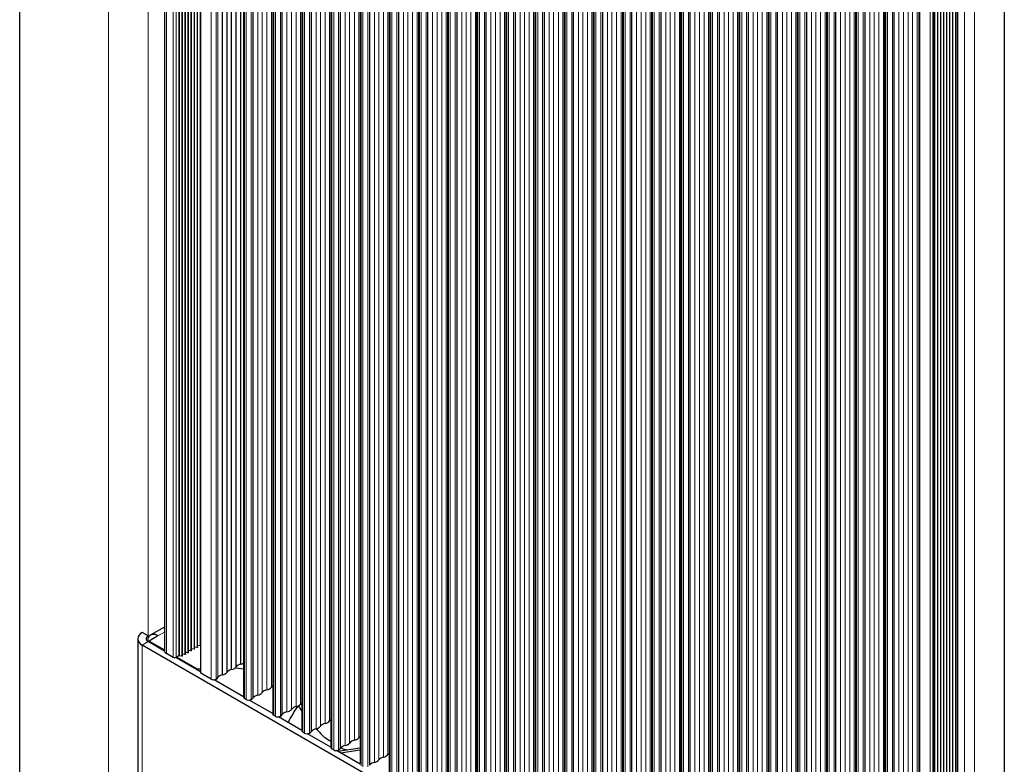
# Paper-space layout 'Blatt4' of a CAD drawing. Header units: millimetres. Extents: x 5 to 418, y 2 to 292.
# Tile 56 of 72: x 234 to 290, y 143 to 185. Entities that reach past the tile are written whole.
import ezdxf

# ---------------------------------------------------------------- set-up
doc = ezdxf.new("R2010")
doc.units = ezdxf.units.MM

psp = doc.layouts.new('Blatt4')

# ---------------------------------------------------------------- linework, layer by layer
at = {"color": 7, "linetype": 'Continuous', "lineweight": 25}
for p, q in [((234.033, 123.544), (234.033, 244.719)), ((242.316, 229.189), (242.316, 149.168)), ((243.522, 148.951), (243.522, 228.972)), ((243.695, 149.051), (243.695, 229.072)), ((243.868, 149.15), (243.868, 229.171)), ((244.041, 149.25), (244.041, 229.271)), ((244.214, 149.35), (244.214, 229.371)), ((243.35, 148.851), (243.35, 228.872)), ((246.692, 148.378), (246.692, 228.399)), ((244.378, 227.932), (244.378, 147.911)), ((245.646, 147.774), (245.646, 227.795)), ((245.909, 147.926), (245.909, 227.947)), ((246.169, 148.076), (246.169, 228.097)), ((246.432, 148.228), (246.432, 228.249)), ((246.851, 226.523), (246.851, 146.502)), ((247.398, 146.457), (247.398, 226.478)), ((248.52, 225.56), (248.52, 145.539)), ((249.067, 145.493), (249.067, 225.514)), ((250.188, 224.597), (250.188, 144.576)), ((250.736, 144.53), (250.736, 224.551)), ((251.857, 223.633), (251.857, 143.612)), ((252.405, 143.567), (252.405, 223.588)), ((253.526, 222.67), (253.526, 142.649)), ((254.074, 142.603), (254.074, 222.624)), ((255.195, 221.706), (255.195, 141.685)), ((255.742, 141.64), (255.742, 221.661)), ((256.863, 220.743), (256.863, 140.722)), ((257.411, 140.677), (257.411, 220.698)), ((258.532, 219.78), (258.532, 139.759)), ((259.08, 139.713), (259.08, 219.734)), ((260.201, 218.816), (260.201, 138.795)), ((260.749, 138.75), (260.749, 218.771)), ((261.87, 217.853), (261.87, 137.832)), ((262.417, 137.787), (262.417, 217.808)), ((263.539, 216.89), (263.539, 136.869)), ((264.086, 136.823), (264.086, 216.844)), ((265.207, 215.926), (265.207, 135.905)), ((265.755, 135.86), (265.755, 215.881)), ((266.876, 214.963), (266.876, 134.942)), ((267.424, 134.896), (267.424, 214.917)), ((268.545, 214), (268.545, 133.979)), ((269.092, 133.933), (269.092, 213.954)), ((290.416, 213.205), (290.416, 90.724)), ((270.214, 213.036), (270.214, 133.015)), ((270.761, 132.97), (270.761, 212.991)), ((271.882, 212.073), (271.882, 132.052)), ((272.43, 132.006), (272.43, 212.027)), ((273.551, 211.109), (273.551, 131.088)), ((274.099, 131.043), (274.099, 211.064)), ((275.22, 210.146), (275.22, 130.125)), ((275.768, 130.08), (275.768, 210.101)), ((276.889, 209.183), (276.889, 129.162)), ((277.436, 129.116), (277.436, 209.137)), ((278.557, 208.219), (278.557, 128.198)), ((279.105, 128.153), (279.105, 208.174)), ((280.226, 207.256), (280.226, 127.235)), ((280.774, 127.19), (280.774, 207.211)), ((281.895, 206.293), (281.895, 126.272)), ((282.443, 126.226), (282.443, 206.247)), ((283.564, 205.329), (283.564, 125.308)), ((284.111, 125.263), (284.111, 205.284)), ((285.523, 204.199), (285.523, 124.178)), ((287.299, 124.178), (287.299, 204.199)), ((287.472, 124.278), (287.472, 204.299)), ((287.644, 124.377), (287.644, 204.398)), ((286.608, 123.779), (286.608, 203.8)), ((286.781, 123.879), (286.781, 203.9)), ((286.953, 123.979), (286.953, 204)), ((287.126, 124.078), (287.126, 204.099)), ((287.71, 202.917), (287.71, 122.896)), ((241.387, 150.001), (241.048, 150.196)), ((241.387, 149.674), (241.387, 150.001)), ((241.953, 150.001), (241.443, 149.707)), ((242.316, 150.508), (241.513, 150.044)), ((240.79, 149.837), (240.79, 129.26)), ((288.961, 121.818), (241.048, 149.478)), ((242.32, 149.135), (241.387, 149.674)), ((241.443, 149.707), (242.316, 149.203)), ((241.443, 149.641), (241.443, 149.707)), ((244.22, 149.463), (244.214, 149.464)), ((244.36, 149.439), (244.22, 149.463)), ((242.829, 148.776), (242.433, 149.005)), ((243.143, 148.859), (242.999, 148.776)), ((243.324, 148.84), (243.183, 148.865)), ((243.356, 148.965), (243.35, 148.965)), ((243.497, 148.94), (243.356, 148.965)), ((243.529, 149.064), (243.522, 149.065)), ((243.669, 149.04), (243.529, 149.064)), ((243.701, 149.164), (243.695, 149.165)), ((243.842, 149.139), (243.701, 149.164)), ((243.874, 149.264), (243.868, 149.265)), ((244.015, 149.239), (243.874, 149.264)), ((244.047, 149.364), (244.041, 149.364)), ((244.188, 149.339), (244.047, 149.364)), ((244.378, 147.947), (242.966, 148.762)), ((243.027, 148.792), (244.187, 148.123)), ((244.187, 148.123), (244.378, 148.123)), ((244.187, 148.058), (244.187, 148.123)), ((244.993, 147.527), (244.413, 147.862)), ((246.851, 146.52), (245.163, 147.494)), ((247.008, 146.363), (246.909, 146.421)), ((248.52, 145.556), (247.178, 146.331)), ((250.069, 146.047), (250.188, 146.116)), ((248.52, 145.561), (248.516, 145.559)), ((249.971, 145.991), (250.188, 145.698)), ((248.677, 145.4), (248.578, 145.457)), ((250.188, 144.593), (248.847, 145.367)), ((250.346, 144.437), (250.247, 144.494)), ((251.857, 143.63), (250.516, 144.404)), ((252.015, 143.473), (251.916, 143.531)), ((253.526, 142.666), (252.184, 143.441)), ((252.258, 143.399), (253.526, 143.595)), ((252.412, 143.309), (253.526, 143.482))]:
    psp.add_line(p, q, dxfattribs=at)
at = {"color": 7, "linetype": 'Continuous', "lineweight": 18}
for p, q in [((239.124, 119.952), (239.124, 242.433)), ((241.387, 150.001), (241.387, 242.433)), ((244.22, 149.463), (244.22, 229.484)), ((242.433, 149.005), (242.433, 229.026)), ((243.356, 148.965), (243.356, 228.986)), ((243.497, 148.94), (243.497, 228.961)), ((243.529, 149.064), (243.529, 229.085)), ((243.669, 149.04), (243.669, 229.061)), ((243.701, 149.164), (243.701, 229.185)), ((243.842, 149.139), (243.842, 229.16)), ((243.874, 149.264), (243.874, 229.285)), ((244.015, 149.239), (244.015, 229.26)), ((244.047, 149.364), (244.047, 229.385)), ((244.188, 149.339), (244.188, 229.36)), ((244.36, 149.439), (244.36, 229.46)), ((242.829, 148.776), (242.829, 228.797)), ((242.999, 228.797), (242.999, 148.776)), ((243.143, 148.859), (243.143, 228.88)), ((243.183, 148.865), (243.183, 228.886)), ((243.324, 148.84), (243.324, 228.861)), ((244.413, 227.883), (244.413, 147.862)), ((244.993, 147.527), (244.993, 227.548)), ((245.276, 147.527), (245.276, 227.548)), ((245.385, 147.624), (245.385, 227.645)), ((247.922, 146.759), (247.922, 226.78)), ((248.19, 146.914), (248.19, 226.935)), ((248.445, 147.061), (248.445, 227.082)), ((246.909, 146.421), (246.909, 226.442)), ((247.008, 146.363), (247.008, 226.384)), ((247.291, 146.363), (247.291, 226.384)), ((247.667, 146.612), (247.667, 226.633)), ((250.114, 146.098), (250.114, 226.119)), ((249.336, 145.648), (249.336, 225.669)), ((249.59, 145.796), (249.59, 225.817)), ((249.859, 145.951), (249.859, 225.972)), ((248.578, 145.457), (248.578, 225.478)), ((248.677, 145.4), (248.677, 225.421)), ((248.96, 145.4), (248.96, 225.421)), ((251.528, 144.987), (251.528, 225.008)), ((251.783, 145.134), (251.783, 225.155)), ((250.247, 144.494), (250.247, 224.515)), ((250.346, 144.437), (250.346, 224.458)), ((250.629, 144.437), (250.629, 224.458)), ((251.005, 144.685), (251.005, 224.706)), ((251.259, 144.832), (251.259, 224.853)), ((252.928, 143.869), (252.928, 223.89)), ((253.197, 144.024), (253.197, 224.045)), ((253.451, 144.171), (253.451, 224.192)), ((251.916, 143.531), (251.916, 223.552)), ((252.015, 143.473), (252.015, 223.494)), ((252.298, 143.473), (252.298, 223.494)), ((252.673, 143.722), (252.673, 223.743)), ((254.342, 142.758), (254.342, 222.779)), ((254.597, 142.905), (254.597, 222.926)), ((254.865, 143.06), (254.865, 223.081)), ((255.12, 143.207), (255.12, 223.228)), ((253.584, 142.567), (253.584, 222.588)), ((253.684, 142.51), (253.684, 222.531)), ((253.966, 142.51), (253.966, 222.531)), ((256.789, 142.244), (256.789, 222.265)), ((255.253, 141.604), (255.253, 221.625)), ((256.011, 141.795), (256.011, 221.816)), ((256.266, 141.942), (256.266, 221.963)), ((256.534, 142.097), (256.534, 222.118)), ((255.352, 141.547), (255.352, 221.568)), ((255.635, 141.547), (255.635, 221.568)), ((258.203, 141.134), (258.203, 221.155)), ((258.458, 141.281), (258.458, 221.302)), ((256.922, 140.64), (256.922, 220.661)), ((257.021, 140.583), (257.021, 220.604)), ((257.304, 140.583), (257.304, 220.604)), ((257.68, 140.832), (257.68, 220.853)), ((257.934, 140.979), (257.934, 221)), ((259.603, 140.015), (259.603, 220.036)), ((259.872, 140.17), (259.872, 220.191)), ((260.126, 140.317), (260.126, 220.338)), ((258.591, 139.677), (258.591, 219.698)), ((258.69, 139.62), (258.69, 219.641)), ((258.973, 139.62), (258.973, 219.641)), ((259.348, 139.868), (259.348, 219.889)), ((261.795, 139.354), (261.795, 219.375)), ((261.017, 138.905), (261.017, 218.926)), ((261.272, 139.052), (261.272, 219.073)), ((261.54, 139.207), (261.54, 219.228)), ((260.26, 138.714), (260.26, 218.735)), ((260.359, 138.657), (260.359, 218.678)), ((260.641, 138.657), (260.641, 218.678)), ((263.209, 138.244), (263.209, 218.265)), ((263.464, 138.391), (263.464, 218.412)), ((261.928, 137.75), (261.928, 217.771)), ((262.027, 137.693), (262.027, 217.714)), ((262.31, 137.693), (262.31, 217.714)), ((262.686, 137.942), (262.686, 217.963)), ((262.941, 138.089), (262.941, 218.11)), ((264.609, 137.125), (264.609, 217.146)), ((264.878, 137.28), (264.878, 217.301)), ((265.133, 137.427), (265.133, 217.448)), ((263.597, 136.787), (263.597, 216.808)), ((263.696, 136.73), (263.696, 216.751)), ((263.979, 136.73), (263.979, 216.751)), ((264.355, 136.978), (264.355, 216.999)), ((266.023, 136.015), (266.023, 216.036)), ((266.278, 136.162), (266.278, 216.183)), ((266.547, 136.317), (266.547, 216.338)), ((266.801, 136.464), (266.801, 216.485)), ((265.266, 135.824), (265.266, 215.845)), ((265.365, 135.766), (265.365, 215.787)), ((265.648, 135.766), (265.648, 215.787)), ((268.47, 135.501), (268.47, 215.522)), ((266.935, 134.86), (266.935, 214.881)), ((267.034, 134.803), (267.034, 214.824)), ((267.317, 134.803), (267.317, 214.824)), ((267.692, 135.051), (267.692, 215.072)), ((267.947, 135.199), (267.947, 215.22)), ((268.216, 135.354), (268.216, 215.375)), ((269.616, 134.235), (269.616, 214.256)), ((269.884, 134.39), (269.884, 214.411)), ((270.139, 134.537), (270.139, 214.558)), ((268.603, 133.897), (268.603, 213.918)), ((268.702, 133.84), (268.702, 213.861)), ((268.985, 133.84), (268.985, 213.861)), ((269.361, 134.088), (269.361, 214.109)), ((271.03, 133.125), (271.03, 213.146)), ((271.285, 133.272), (271.285, 213.293)), ((271.553, 133.427), (271.553, 213.448)), ((271.808, 133.574), (271.808, 213.595)), ((270.272, 132.934), (270.272, 212.955)), ((270.371, 132.876), (270.371, 212.897)), ((270.654, 132.876), (270.654, 212.897)), ((273.477, 132.611), (273.477, 212.632)), ((272.699, 132.161), (272.699, 212.182)), ((272.953, 132.308), (272.953, 212.329)), ((273.222, 132.463), (273.222, 212.484)), ((271.941, 131.97), (271.941, 211.991)), ((272.04, 131.913), (272.04, 211.934)), ((272.323, 131.913), (272.323, 211.934)), ((274.891, 131.5), (274.891, 211.521)), ((275.145, 131.647), (275.145, 211.668)), ((273.61, 131.007), (273.61, 211.028)), ((273.709, 130.95), (273.709, 210.971)), ((273.992, 130.95), (273.992, 210.971)), ((274.367, 131.198), (274.367, 211.219)), ((274.622, 131.345), (274.622, 211.366)), ((276.291, 130.382), (276.291, 210.403)), ((276.559, 130.537), (276.559, 210.558)), ((276.814, 130.684), (276.814, 210.705)), ((275.279, 130.043), (275.279, 210.064)), ((275.378, 129.986), (275.378, 210.007)), ((275.66, 129.986), (275.66, 210.007)), ((276.036, 130.235), (276.036, 210.256)), ((277.705, 129.271), (277.705, 209.292)), ((277.96, 129.418), (277.96, 209.439)), ((278.228, 129.573), (278.228, 209.594)), ((278.483, 129.72), (278.483, 209.741)), ((276.947, 129.08), (276.947, 209.101)), ((277.046, 129.023), (277.046, 209.044)), ((277.329, 129.023), (277.329, 209.044)), ((279.897, 128.61), (279.897, 208.631)), ((280.152, 128.757), (280.152, 208.778)), ((278.616, 128.117), (278.616, 208.138)), ((278.715, 128.06), (278.715, 208.081)), ((278.998, 128.06), (278.998, 208.081)), ((279.374, 128.308), (279.374, 208.329)), ((279.628, 128.455), (279.628, 208.476)), ((281.297, 127.492), (281.297, 207.513)), ((281.566, 127.647), (281.566, 207.668)), ((281.82, 127.794), (281.82, 207.815)), ((280.285, 127.153), (280.285, 207.174)), ((280.384, 127.096), (280.384, 207.117)), ((280.667, 127.096), (280.667, 207.117)), ((281.042, 127.345), (281.042, 207.366)), ((282.711, 126.381), (282.711, 206.402)), ((282.966, 126.528), (282.966, 206.549)), ((283.234, 126.683), (283.234, 206.704)), ((283.489, 126.83), (283.489, 206.851)), ((281.954, 126.19), (281.954, 206.211)), ((282.053, 126.133), (282.053, 206.154)), ((282.335, 126.133), (282.335, 206.154)), ((285.158, 125.867), (285.158, 205.888)), ((285.426, 126.022), (285.426, 206.043)), ((283.622, 125.227), (283.622, 205.248)), ((284.38, 125.418), (284.38, 205.439)), ((284.635, 125.565), (284.635, 205.586)), ((284.903, 125.72), (284.903, 205.741)), ((283.721, 125.17), (283.721, 205.191)), ((284.004, 125.17), (284.004, 205.191)), ((285.581, 124.096), (285.581, 204.117)), ((287.272, 124.167), (287.272, 204.188)), ((287.445, 124.267), (287.445, 204.288)), ((287.618, 124.367), (287.618, 204.388)), ((286.161, 123.761), (286.161, 203.782)), ((286.331, 203.782), (286.331, 123.761)), ((286.388, 123.795), (286.388, 203.816)), ((286.43, 123.8), (286.43, 203.821)), ((286.581, 123.768), (286.581, 203.789)), ((286.754, 123.868), (286.754, 203.889)), ((286.927, 123.968), (286.927, 203.989)), ((287.099, 124.067), (287.099, 204.088)), ((287.745, 202.868), (287.745, 122.847)), ((288.141, 122.618), (288.141, 202.639)), ((288.707, 122.618), (288.707, 202.639)), ((241.953, 150.001), (242.316, 150.211)), ((241.387, 149.674), (241.048, 149.478)), ((241.048, 149.478), (241.048, 128.901))]:
    psp.add_line(p, q, dxfattribs=at)
at = {"color": 7, "linetype": 'Continuous', "lineweight": 25, "flags": 128}
for points in [[(243.35, 148.851), (243.349, 148.848), (243.347, 148.846), (243.344, 148.843), (243.34, 148.841), (243.335, 148.84), (243.329, 148.84), (243.324, 148.84)], [(243.522, 148.951), (243.522, 148.948), (243.52, 148.945), (243.517, 148.943), (243.512, 148.941), (243.507, 148.94), (243.502, 148.939), (243.497, 148.94)], [(243.695, 149.051), (243.695, 149.048), (243.693, 149.045), (243.689, 149.043), (243.685, 149.041), (243.68, 149.04), (243.675, 149.039), (243.669, 149.04)], [(243.868, 149.15), (243.867, 149.148), (243.865, 149.145), (243.862, 149.142), (243.858, 149.14), (243.853, 149.139), (243.847, 149.139), (243.842, 149.139)], [(244.041, 149.25), (244.04, 149.247), (244.038, 149.245), (244.035, 149.242), (244.031, 149.24), (244.026, 149.239), (244.02, 149.239), (244.015, 149.239)], [(244.214, 149.35), (244.213, 149.347), (244.211, 149.344), (244.208, 149.342), (244.203, 149.34), (244.198, 149.339), (244.193, 149.338), (244.188, 149.339)], [(246.398, 148.186), (246.41, 148.183), (246.851, 148.123)]]:
    psp.add_lwpolyline(points, dxfattribs=at)
at = {"color": 7, "linetype": 'Continuous', "lineweight": 25}
for centre, radius, start, end in [((241.184, 149.837), 0.384, 110.7834, 249.2166), ((241.449, 149.837), 0.175, 110.7834, 249.2166), ((241.71, 149.708), 0.38, 50.2967, 148.3051), ((244.366, 149.47), 0.0319, 259.4843, 291.9538), ((242.516, 149.188), 0.201, 185.6948, 245.6253), ((243.172, 148.804), 0.0617, 79.1365, 117.2931), ((242.914, 148.94), 0.184, 242.6097, 297.3903), ((246.759, 147.962), 0.421, 99.1138, 140.8808), ((246.585, 148.918), 0.55, 281.2194, 298.8861), ((244.438, 147.917), 0.0604, 185.6948, 245.6253), ((245.712, 147.358), 0.421, 99.1138, 140.8808), ((245.589, 148.175), 0.405, 277.9933, 322.0013), ((246.236, 147.66), 0.421, 99.1138, 140.8808), ((246.112, 148.477), 0.405, 277.9933, 322.0013), ((245.135, 147.8), 0.307, 242.6097, 297.3903), ((245.12, 147.814), 0.327, 298.5938, 324.4351), ((247.728, 146.196), 0.42, 98.3462, 141.6484), ((247.605, 147.013), 0.406, 278.7655, 321.2291), ((248.251, 146.498), 0.42, 98.3462, 141.6484), ((248.128, 147.315), 0.406, 278.7655, 321.2291), ((248.682, 146.9), 0.286, 124.5088, 145.8427), ((246.951, 146.512), 0.1, 185.6224, 245.6977), ((247.15, 146.636), 0.307, 242.6097, 297.3903), ((247.132, 146.655), 0.332, 298.7027, 323.4072), ((249.797, 146.352), 0.406, 278.7655, 321.2291), ((250.35, 145.937), 0.286, 124.5088, 145.8427), ((248.619, 145.549), 0.1, 185.6224, 245.6977), ((248.801, 145.691), 0.332, 298.7027, 323.4072), ((249.397, 145.233), 0.42, 98.3462, 141.6484), ((249.274, 146.05), 0.406, 278.7655, 321.2291), ((256.079, 141.627), 7.507, 144.4584, 152.8796), ((249.92, 145.535), 0.42, 98.3462, 141.6484), ((248.819, 145.673), 0.307, 242.6097, 297.3903), ((251.589, 144.571), 0.42, 98.3462, 141.6484), ((251.466, 145.388), 0.406, 278.7655, 321.2291), ((252.019, 144.974), 0.286, 124.5088, 145.8427), ((250.288, 144.585), 0.1, 185.6224, 245.6977), ((250.487, 144.71), 0.307, 242.6097, 297.3903), ((250.469, 144.728), 0.332, 298.7027, 323.4072), ((251.066, 144.269), 0.42, 98.3462, 141.6484), ((250.943, 145.086), 0.406, 278.7655, 321.2291), ((252.611, 144.123), 0.406, 278.7655, 321.2291), ((253.258, 143.608), 0.42, 98.3462, 141.6484), ((253.135, 144.425), 0.406, 278.7655, 321.2291), ((253.688, 144.01), 0.286, 124.5088, 145.8427), ((251.957, 143.622), 0.1, 185.6224, 245.6977), ((252.156, 143.746), 0.307, 242.6097, 297.3903), ((252.138, 143.765), 0.332, 298.7027, 323.4072), ((252.734, 143.306), 0.42, 98.3462, 141.6484), ((255.357, 143.047), 0.286, 124.5088, 145.8427), ((254.403, 142.343), 0.42, 98.3462, 141.6484), ((254.28, 143.16), 0.406, 278.7655, 321.2291), ((254.926, 142.645), 0.42, 98.3462, 141.6484), ((254.803, 143.462), 0.406, 278.7655, 321.2291)]:
    psp.add_arc(centre, radius, start, end, dxfattribs=at)
for points, knots in [([(251.013, 144.701), (251.17, 144.509), (251.416, 144.21), (251.741, 144.034), (251.857, 143.971)], [0, 0, 0, 0, 0.64126, 1, 1, 1, 1]), ([(252.451, 143.611), (252.487, 143.586), (252.589, 143.517), (252.716, 143.496), (252.798, 143.482)], [0, 0, 0, 0, 0.354628, 1, 1, 1, 1])]:
    psp.add_open_spline(points, degree=3, knots=knots, dxfattribs=at)

doc.saveas('drawing.dxf')
